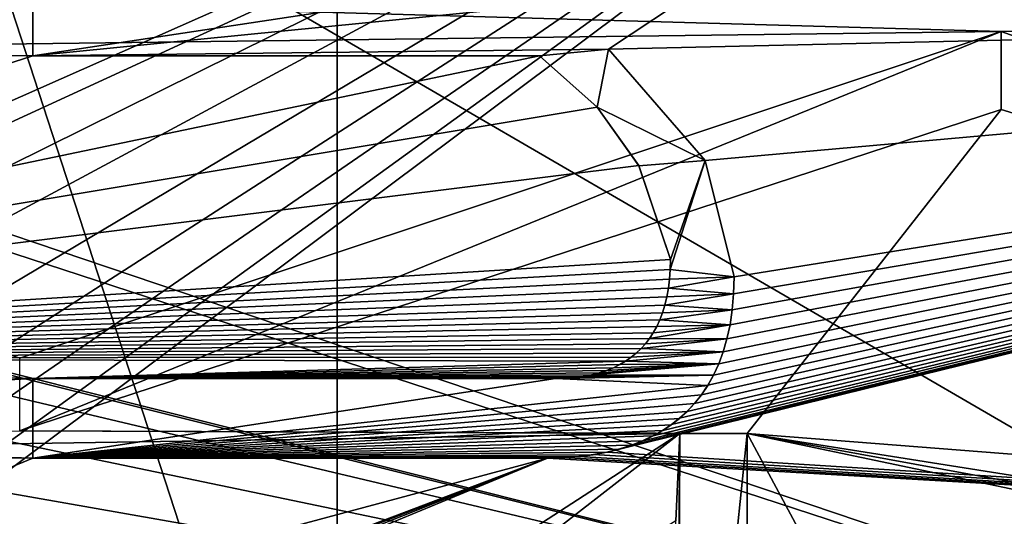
# Model space of a CAD drawing. Header units: millimetres. Extents: x -52 to 107, y -6 to 112.
# Tile 116 of 256: x 27.43 to 32.59, y 18.08 to 20.68. Entities that reach past the tile are written whole.
import ezdxf

# ---------------------------------------------------------------- set-up
doc = ezdxf.new("R2010")
doc.units = ezdxf.units.MM
doc.header["$LTSCALE"] = 65.185185
for name, color, linetype in [('13', 7, 'CONTINUOUS'), ('14', 7, 'CONTINUOUS'), ('1429', 7, 'CONTINUOUS'), ('1748', 7, 'CONTINUOUS'), ('1756', 7, 'CONTINUOUS'), ('1787', 7, 'CONTINUOUS'), ('1788', 7, 'CONTINUOUS'), ('1789', 7, 'CONTINUOUS'), ('1790', 7, 'CONTINUOUS'), ('1791', 7, 'CONTINUOUS'), ('1792', 7, 'CONTINUOUS'), ('1793', 7, 'CONTINUOUS'), ('1794', 7, 'CONTINUOUS'), ('1795', 7, 'CONTINUOUS'), ('1796', 7, 'CONTINUOUS'), ('2037', 7, 'CONTINUOUS'), ('2045', 7, 'CONTINUOUS'), ('2158', 7, 'CONTINUOUS'), ('2159', 7, 'CONTINUOUS'), ('2160', 7, 'CONTINUOUS'), ('2165', 7, 'CONTINUOUS'), ('2174', 7, 'CONTINUOUS'), ('2175', 7, 'CONTINUOUS'), ('3322', 7, 'CONTINUOUS'), ('3412', 7, 'CONTINUOUS'), ('3413', 7, 'CONTINUOUS'), ('59', 7, 'CONTINUOUS'), ('60', 7, 'CONTINUOUS')]:
    doc.layers.add(name, color=color, linetype=linetype)

msp = doc.modelspace()

# ---------------------------------------------------------------- linework, layer by layer
at = {"layer": '13', "linetype": 'CONTINUOUS'}
for points in [[(24.9992, 28.0828, -44.5), (29.0935, 27.2278, -43.9998), (25, 15.5, -44.5), (24.9992, 28.0828, -44.5)], [(29.0935, 27.2278, -43.9998), (29.0935, 15.5, -43.9998), (25, 15.5, -44.5), (29.0935, 27.2278, -43.9998)]]:
    msp.add_3dface(points, dxfattribs=at)
at = {"layer": '14', "linetype": 'CONTINUOUS'}
for points in [[(29.0919, 15.5, 44.0002), (29.0919, 27.2285, 44.0002), (24.9978, 28.0828, 44.5), (29.0919, 15.5, 44.0002)], [(25, 15.5, 44.5), (29.0919, 15.5, 44.0002), (24.9978, 28.0828, 44.5), (25, 15.5, 44.5)]]:
    msp.add_3dface(points, dxfattribs=at)
at = {"layer": '1429', "color": 7, "linetype": 'CONTINUOUS', "true_color": 0xe0f2ff}
for points in [[(40.1186, 22.5496, -44.89), (42.6705, 16.2512, -45), (29.3097, 58.7686, -44.2578), (40.1186, 22.5496, -44.89)], [(29.3097, 58.7686, -44.2578), (42.6705, 16.2512, -45), (73.5, 21.7513, -44.904), (29.3097, 58.7686, -44.2578)]]:
    msp.add_3dface(points, dxfattribs=at)
at = {"layer": '1748', "color": 7, "linetype": 'CONTINUOUS', "true_color": 0x110197}
for points in [[(33.6969, 23.0487, 65.5), (35.75, 16.73, 65.5), (26.5, 22.105, 65.5), (33.6969, 23.0487, 65.5)], [(26.5, 22.105, 65.5), (35.75, 16.73, 65.5), (26.5, 19.855, 65.5), (26.5, 22.105, 65.5)], [(35.75, 16.73, 65.5), (25.7979, 19.23, 65.5), (26.1809, 19.855, 65.5), (35.75, 16.73, 65.5)], [(26.5, 19.855, 65.5), (35.75, 16.73, 65.5), (26.1809, 19.855, 65.5), (26.5, 19.855, 65.5)], [(25.7979, 19.23, 65.5), (35.75, 16.73, 65.5), (25.9894, 19.1675, 65.5), (25.7979, 19.23, 65.5)], [(25.9894, 19.1675, 65.5), (35.75, 16.73, 65.5), (26.2447, 18.98, 65.5), (25.9894, 19.1675, 65.5)], [(26.2447, 18.98, 65.5), (35.75, 16.73, 65.5), (26.4362, 18.6675, 65.5), (26.2447, 18.98, 65.5)], [(26.4362, 18.6675, 65.5), (35.75, 16.73, 65.5), (26.5, 18.355, 65.5), (26.4362, 18.6675, 65.5)], [(26.5, 18.355, 65.5), (35.75, 16.73, 65.5), (26.5, 18.105, 65.5), (26.5, 18.355, 65.5)], [(26.5, 18.105, 65.5), (35.75, 16.73, 65.5), (26.4362, 17.7925, 65.5), (26.5, 18.105, 65.5)]]:
    msp.add_3dface(points, dxfattribs=at)
at = {"layer": '1756', "color": 7, "linetype": 'CONTINUOUS', "true_color": 0x110197}
for points in [[(27.5, 20.9068, 66.5), (10.0282, 20.7417, 66.5), (17.4307, 20.6189, 66.5), (27.5, 20.9068, 66.5)], [(27.5, 20.4913, 66.5), (27.5, 20.9068, 66.5), (17.4307, 20.6189, 66.5), (27.5, 20.4913, 66.5)], [(30.5125, 20.5259, 66.5), (39.9718, 20.7417, 66.5), (30.983, 20.8384, 66.5), (30.5125, 20.5259, 66.5)], [(40.4635, 17.7932, 66.5), (39.9718, 20.7417, 66.5), (30.5059, 18.4169, 66.5), (40.4635, 17.7932, 66.5)], [(30.5059, 18.4169, 66.5), (39.9718, 20.7417, 66.5), (30.573, 18.4336, 66.5), (30.5059, 18.4169, 66.5)], [(31.0188, 19.9429, 66.5), (39.9718, 20.7417, 66.5), (30.5125, 20.5259, 66.5), (31.0188, 19.9429, 66.5)], [(30.573, 18.4336, 66.5), (39.9718, 20.7417, 66.5), (30.6356, 18.4536, 66.5), (30.573, 18.4336, 66.5)], [(30.6356, 18.4536, 66.5), (39.9718, 20.7417, 66.5), (30.6939, 18.4766, 66.5), (30.6356, 18.4536, 66.5)], [(30.6939, 18.4766, 66.5), (39.9718, 20.7417, 66.5), (30.7478, 18.5023, 66.5), (30.6939, 18.4766, 66.5)], [(30.7478, 18.5023, 66.5), (39.9718, 20.7417, 66.5), (30.7975, 18.5307, 66.5), (30.7478, 18.5023, 66.5)], [(30.7975, 18.5307, 66.5), (39.9718, 20.7417, 66.5), (30.8435, 18.5614, 66.5), (30.7975, 18.5307, 66.5)], [(30.8435, 18.5614, 66.5), (39.9718, 20.7417, 66.5), (30.8857, 18.5945, 66.5), (30.8435, 18.5614, 66.5)], [(30.8857, 18.5945, 66.5), (39.9718, 20.7417, 66.5), (30.9248, 18.6302, 66.5), (30.8857, 18.5945, 66.5)], [(30.9248, 18.6302, 66.5), (39.9718, 20.7417, 66.5), (30.9642, 18.6721, 66.5), (30.9248, 18.6302, 66.5)], [(30.9642, 18.6721, 66.5), (39.9718, 20.7417, 66.5), (31.0003, 18.7175, 66.5), (30.9642, 18.6721, 66.5)], [(31.0003, 18.7175, 66.5), (39.9718, 20.7417, 66.5), (31.0334, 18.7669, 66.5), (31.0003, 18.7175, 66.5)], [(31.1704, 19.3347, 66.5), (39.9718, 20.7417, 66.5), (31.0188, 19.9429, 66.5), (31.1704, 19.3347, 66.5)], [(31.0334, 18.7669, 66.5), (39.9718, 20.7417, 66.5), (31.0634, 18.8204, 66.5), (31.0334, 18.7669, 66.5)], [(31.0634, 18.8204, 66.5), (39.9718, 20.7417, 66.5), (31.0902, 18.8787, 66.5), (31.0634, 18.8204, 66.5)], [(31.0902, 18.8787, 66.5), (39.9718, 20.7417, 66.5), (31.1138, 18.9419, 66.5), (31.0902, 18.8787, 66.5)], [(31.1138, 18.9419, 66.5), (39.9718, 20.7417, 66.5), (31.1335, 19.0102, 66.5), (31.1138, 18.9419, 66.5)], [(31.1335, 19.0102, 66.5), (39.9718, 20.7417, 66.5), (31.1493, 19.0838, 66.5), (31.1335, 19.0102, 66.5)], [(31.1493, 19.0838, 66.5), (39.9718, 20.7417, 66.5), (31.1609, 19.1624, 66.5), (31.1493, 19.0838, 66.5)], [(31.1609, 19.1624, 66.5), (39.9718, 20.7417, 66.5), (31.1678, 19.246, 66.5), (31.1609, 19.1624, 66.5)], [(31.1678, 19.246, 66.5), (39.9718, 20.7417, 66.5), (31.1704, 19.3347, 66.5), (31.1678, 19.246, 66.5)], [(22.5693, 18.9084, 66.5), (27.5, 20.4913, 66.5), (17.4307, 20.6189, 66.5), (22.5693, 18.9084, 66.5)], [(30.1524, 20.4913, 66.5), (27.5, 20.4913, 66.5), (22.5693, 18.9084, 66.5), (30.1524, 20.4913, 66.5)], [(30.4538, 20.2227, 66.5), (30.1524, 20.4913, 66.5), (22.5693, 18.9084, 66.5), (30.4538, 20.2227, 66.5)], [(30.6724, 19.9167, 66.5), (30.4538, 20.2227, 66.5), (22.5693, 18.9084, 66.5), (30.6724, 19.9167, 66.5)], [(30.838, 19.4248, 66.5), (30.6724, 19.9167, 66.5), (22.5693, 18.9084, 66.5), (30.838, 19.4248, 66.5)], [(30.8367, 19.3722, 66.5), (30.838, 19.4248, 66.5), (22.5693, 18.9084, 66.5), (30.8367, 19.3722, 66.5)], [(30.8332, 19.3221, 66.5), (30.8367, 19.3722, 66.5), (22.5693, 18.9084, 66.5), (30.8332, 19.3221, 66.5)], [(30.8274, 19.2745, 66.5), (30.8332, 19.3221, 66.5), (22.5693, 18.9084, 66.5), (30.8274, 19.2745, 66.5)], [(30.8192, 19.2294, 66.5), (30.8274, 19.2745, 66.5), (22.5693, 18.9084, 66.5), (30.8192, 19.2294, 66.5)], [(30.8089, 19.1868, 66.5), (30.8192, 19.2294, 66.5), (22.5693, 18.9084, 66.5), (30.8089, 19.1868, 66.5)], [(30.7965, 19.1467, 66.5), (30.8089, 19.1868, 66.5), (22.5693, 18.9084, 66.5), (30.7965, 19.1467, 66.5)], [(30.7821, 19.1092, 66.5), (30.7965, 19.1467, 66.5), (22.5693, 18.9084, 66.5), (30.7821, 19.1092, 66.5)], [(30.7658, 19.0742, 66.5), (30.7821, 19.1092, 66.5), (22.5693, 18.9084, 66.5), (30.7658, 19.0742, 66.5)], [(30.7478, 19.0417, 66.5), (30.7658, 19.0742, 66.5), (22.5693, 18.9084, 66.5), (30.7478, 19.0417, 66.5)], [(30.7279, 19.0118, 66.5), (30.7478, 19.0417, 66.5), (22.5693, 18.9084, 66.5), (30.7279, 19.0118, 66.5)], [(30.7065, 18.984, 66.5), (30.7279, 19.0118, 66.5), (22.5693, 18.9084, 66.5), (30.7065, 18.984, 66.5)], [(30.6835, 18.9584, 66.5), (30.7065, 18.984, 66.5), (22.5693, 18.9084, 66.5), (30.6835, 18.9584, 66.5)], [(30.6586, 18.9349, 66.5), (30.6835, 18.9584, 66.5), (22.5693, 18.9084, 66.5), (30.6586, 18.9349, 66.5)], [(30.6318, 18.913, 66.5), (30.6586, 18.9349, 66.5), (22.5693, 18.9084, 66.5), (30.6318, 18.913, 66.5)], [(30.603, 18.893, 66.5), (30.6318, 18.913, 66.5), (22.5693, 18.9084, 66.5), (30.603, 18.893, 66.5)], [(27.5, 18.8015, 66.5), (30.603, 18.893, 66.5), (22.5693, 18.9084, 66.5), (27.5, 18.8015, 66.5)], [(22.5693, 18.5275, 66.5), (27.5, 18.8015, 66.5), (22.5693, 18.9084, 66.5), (22.5693, 18.5275, 66.5)], [(30.572, 18.8748, 66.5), (30.603, 18.893, 66.5), (27.5, 18.8015, 66.5), (30.572, 18.8748, 66.5)], [(30.5386, 18.8584, 66.5), (30.572, 18.8748, 66.5), (27.5, 18.8015, 66.5), (30.5386, 18.8584, 66.5)], [(30.5028, 18.8437, 66.5), (30.5386, 18.8584, 66.5), (27.5, 18.8015, 66.5), (30.5028, 18.8437, 66.5)], [(30.4645, 18.8312, 66.5), (30.5028, 18.8437, 66.5), (27.5, 18.8015, 66.5), (30.4645, 18.8312, 66.5)], [(30.4237, 18.8207, 66.5), (30.4645, 18.8312, 66.5), (27.5, 18.8015, 66.5), (30.4237, 18.8207, 66.5)], [(30.3803, 18.8124, 66.5), (30.4237, 18.8207, 66.5), (27.5, 18.8015, 66.5), (30.3803, 18.8124, 66.5)], [(27.5, 18.386, 66.5), (27.5, 18.8015, 66.5), (22.5693, 18.5275, 66.5), (27.5, 18.386, 66.5)], [(30.3345, 18.8064, 66.5), (30.3803, 18.8124, 66.5), (27.5, 18.8015, 66.5), (30.3345, 18.8064, 66.5)], [(30.2862, 18.8028, 66.5), (30.3345, 18.8064, 66.5), (27.5, 18.8015, 66.5), (30.2862, 18.8028, 66.5)], [(30.2355, 18.8015, 66.5), (30.2862, 18.8028, 66.5), (27.5, 18.8015, 66.5), (30.2355, 18.8015, 66.5)], [(27.5, 18.386, 66.5), (22.5693, 18.5275, 66.5), (19.1136, 18.5137, 66.5), (27.5, 18.386, 66.5)], [(22.5, 16.3184, 66.5), (27.5, 18.386, 66.5), (19.1136, 18.5137, 66.5), (22.5, 16.3184, 66.5)], [(30.3585, 18.3939, 66.5), (40.4635, 17.7932, 66.5), (30.4343, 18.4035, 66.5), (30.3585, 18.3939, 66.5)], [(30.4343, 18.4035, 66.5), (40.4635, 17.7932, 66.5), (30.5059, 18.4169, 66.5), (30.4343, 18.4035, 66.5)], [(30.1939, 18.386, 66.5), (27.5, 18.386, 66.5), (22.5, 16.3184, 66.5), (30.1939, 18.386, 66.5)], [(28.1452, 17.6085, 66.5), (30.1939, 18.386, 66.5), (22.5, 16.3184, 66.5), (28.1452, 17.6085, 66.5)], [(28.2168, 17.6206, 66.5), (30.1939, 18.386, 66.5), (28.1452, 17.6085, 66.5), (28.2168, 17.6206, 66.5)], [(28.2926, 17.6281, 66.5), (30.1939, 18.386, 66.5), (28.2168, 17.6206, 66.5), (28.2926, 17.6281, 66.5)], [(28.3726, 17.6311, 66.5), (30.1939, 18.386, 66.5), (28.2926, 17.6281, 66.5), (28.3726, 17.6311, 66.5)], [(40.4635, 17.7932, 66.5), (30.1939, 18.386, 66.5), (28.3726, 17.6311, 66.5), (40.4635, 17.7932, 66.5)], [(30.1939, 18.386, 66.5), (40.4635, 17.7932, 66.5), (30.2783, 18.3881, 66.5), (30.1939, 18.386, 66.5)], [(30.2783, 18.3881, 66.5), (40.4635, 17.7932, 66.5), (30.3585, 18.3939, 66.5), (30.2783, 18.3881, 66.5)]]:
    msp.add_3dface(points, dxfattribs=at)
at = {"layer": '1787', "color": 7, "linetype": 'CONTINUOUS', "true_color": 0x110197}
for points in [[(27.5, 20.9068, 66.5), (27.5, 20.4913, 66.5), (27.5, 20.4913, 67), (27.5, 20.9068, 66.5)], [(27.5, 20.9068, 67), (27.5, 20.9068, 66.5), (27.5, 20.4913, 67), (27.5, 20.9068, 67)]]:
    msp.add_3dface(points, dxfattribs=at)
at = {"layer": '1788', "color": 7, "linetype": 'CONTINUOUS', "true_color": 0x110197}
for points in [[(27.5, 20.4913, 66.5), (30.1524, 20.4913, 66.5), (27.5, 20.4913, 67), (27.5, 20.4913, 66.5)], [(27.5, 20.4913, 67), (30.1524, 20.4913, 66.5), (30.1524, 20.4913, 67), (27.5, 20.4913, 67)]]:
    msp.add_3dface(points, dxfattribs=at)
at = {"layer": '1789', "color": 7, "linetype": 'CONTINUOUS', "true_color": 0x110197}
for points in [[(30.1524, 20.4913, 66.5), (30.4538, 20.2227, 66.5), (30.1524, 20.4913, 67), (30.1524, 20.4913, 66.5)], [(30.1524, 20.4913, 67), (30.4538, 20.2227, 66.5), (30.4539, 20.2226, 67), (30.1524, 20.4913, 67)], [(30.4538, 20.2227, 66.5), (30.6724, 19.9167, 66.5), (30.4539, 20.2226, 67), (30.4538, 20.2227, 66.5)], [(30.4539, 20.2226, 67), (30.6724, 19.9167, 66.5), (30.6728, 19.9162, 67), (30.4539, 20.2226, 67)], [(30.6724, 19.9167, 66.5), (30.838, 19.4248, 66.5), (30.6728, 19.9162, 67), (30.6724, 19.9167, 66.5)], [(30.6728, 19.9162, 67), (30.838, 19.4248, 66.5), (30.838, 19.4248, 67), (30.6728, 19.9162, 67)]]:
    msp.add_3dface(points, dxfattribs=at)
at = {"layer": '1790', "color": 7, "linetype": 'CONTINUOUS', "true_color": 0x110197}
for points in [[(30.838, 19.4248, 66.5), (30.8367, 19.3722, 66.5), (30.838, 19.4248, 67), (30.838, 19.4248, 66.5)], [(30.838, 19.4248, 67), (30.8367, 19.3722, 66.5), (30.8367, 19.3722, 67), (30.838, 19.4248, 67)], [(30.8367, 19.3722, 66.5), (30.8332, 19.3221, 66.5), (30.8367, 19.3722, 67), (30.8367, 19.3722, 66.5)], [(30.8367, 19.3722, 67), (30.8332, 19.3221, 66.5), (30.8332, 19.3221, 67), (30.8367, 19.3722, 67)], [(30.8332, 19.3221, 66.5), (30.8274, 19.2745, 66.5), (30.8332, 19.3221, 67), (30.8332, 19.3221, 66.5)], [(30.8332, 19.3221, 67), (30.8274, 19.2745, 66.5), (30.8274, 19.2745, 67), (30.8332, 19.3221, 67)], [(30.8192, 19.2294, 66.5), (30.8089, 19.1868, 66.5), (30.8192, 19.2293, 67), (30.8192, 19.2294, 66.5)], [(30.8192, 19.2293, 67), (30.8089, 19.1868, 66.5), (30.8089, 19.1867, 67), (30.8192, 19.2293, 67)], [(30.8274, 19.2745, 66.5), (30.8192, 19.2294, 66.5), (30.8274, 19.2745, 67), (30.8274, 19.2745, 66.5)], [(30.8274, 19.2745, 67), (30.8192, 19.2294, 66.5), (30.8192, 19.2293, 67), (30.8274, 19.2745, 67)], [(30.8089, 19.1868, 66.5), (30.7965, 19.1467, 66.5), (30.8089, 19.1867, 67), (30.8089, 19.1868, 66.5)], [(30.8089, 19.1867, 67), (30.7965, 19.1467, 66.5), (30.7965, 19.1466, 67), (30.8089, 19.1867, 67)], [(30.7965, 19.1466, 67), (30.7821, 19.1092, 66.5), (30.782, 19.109, 67), (30.7965, 19.1466, 67)], [(30.7965, 19.1467, 66.5), (30.7821, 19.1092, 66.5), (30.7965, 19.1466, 67), (30.7965, 19.1467, 66.5)], [(30.7657, 19.0739, 67), (30.7478, 19.0417, 66.5), (30.7477, 19.0416, 67), (30.7657, 19.0739, 67)], [(30.7658, 19.0742, 66.5), (30.7478, 19.0417, 66.5), (30.7657, 19.0739, 67), (30.7658, 19.0742, 66.5)], [(30.782, 19.109, 67), (30.7658, 19.0742, 66.5), (30.7657, 19.0739, 67), (30.782, 19.109, 67)], [(30.7821, 19.1092, 66.5), (30.7658, 19.0742, 66.5), (30.782, 19.109, 67), (30.7821, 19.1092, 66.5)], [(30.7478, 19.0417, 66.5), (30.7279, 19.0118, 66.5), (30.7477, 19.0416, 67), (30.7478, 19.0417, 66.5)], [(30.7477, 19.0416, 67), (30.7279, 19.0118, 66.5), (30.7279, 19.0117, 67), (30.7477, 19.0416, 67)], [(30.7065, 18.984, 66.5), (30.6835, 18.9584, 66.5), (30.6836, 18.9585, 67), (30.7065, 18.984, 66.5)], [(30.7065, 18.984, 67), (30.7065, 18.984, 66.5), (30.6836, 18.9585, 67), (30.7065, 18.984, 67)], [(30.7279, 19.0118, 66.5), (30.7065, 18.984, 66.5), (30.7279, 19.0117, 67), (30.7279, 19.0118, 66.5)], [(30.7279, 19.0117, 67), (30.7065, 18.984, 66.5), (30.7065, 18.984, 67), (30.7279, 19.0117, 67)], [(30.6586, 18.9349, 66.5), (30.6318, 18.913, 66.5), (30.6321, 18.9132, 67), (30.6586, 18.9349, 66.5)], [(30.6588, 18.935, 67), (30.6586, 18.9349, 66.5), (30.6321, 18.9132, 67), (30.6588, 18.935, 67)], [(30.6835, 18.9584, 66.5), (30.6586, 18.9349, 66.5), (30.6588, 18.935, 67), (30.6835, 18.9584, 66.5)], [(30.6836, 18.9585, 67), (30.6835, 18.9584, 66.5), (30.6588, 18.935, 67), (30.6836, 18.9585, 67)], [(30.572, 18.8748, 66.5), (30.5386, 18.8584, 66.5), (30.539, 18.8585, 67), (30.572, 18.8748, 66.5)], [(30.5724, 18.875, 67), (30.572, 18.8748, 66.5), (30.539, 18.8585, 67), (30.5724, 18.875, 67)], [(30.603, 18.893, 66.5), (30.572, 18.8748, 66.5), (30.5724, 18.875, 67), (30.603, 18.893, 66.5)], [(30.6034, 18.8932, 67), (30.603, 18.893, 66.5), (30.5724, 18.875, 67), (30.6034, 18.8932, 67)], [(30.6318, 18.913, 66.5), (30.603, 18.893, 66.5), (30.6034, 18.8932, 67), (30.6318, 18.913, 66.5)], [(30.6321, 18.9132, 67), (30.6318, 18.913, 66.5), (30.6034, 18.8932, 67), (30.6321, 18.9132, 67)], [(30.4237, 18.8207, 66.5), (30.3803, 18.8124, 66.5), (30.3806, 18.8124, 67), (30.4237, 18.8207, 66.5)], [(30.424, 18.8208, 67), (30.4237, 18.8207, 66.5), (30.3806, 18.8124, 67), (30.424, 18.8208, 67)], [(30.4645, 18.8312, 66.5), (30.4237, 18.8207, 66.5), (30.424, 18.8208, 67), (30.4645, 18.8312, 66.5)], [(30.4648, 18.8313, 67), (30.4645, 18.8312, 66.5), (30.424, 18.8208, 67), (30.4648, 18.8313, 67)], [(30.5028, 18.8437, 66.5), (30.4645, 18.8312, 66.5), (30.4648, 18.8313, 67), (30.5028, 18.8437, 66.5)], [(30.5031, 18.8439, 67), (30.5028, 18.8437, 66.5), (30.4648, 18.8313, 67), (30.5031, 18.8439, 67)], [(30.5386, 18.8584, 66.5), (30.5028, 18.8437, 66.5), (30.5031, 18.8439, 67), (30.5386, 18.8584, 66.5)], [(30.539, 18.8585, 67), (30.5386, 18.8584, 66.5), (30.5031, 18.8439, 67), (30.539, 18.8585, 67)], [(30.2862, 18.8028, 66.5), (30.2355, 18.8015, 66.5), (30.2864, 18.8028, 67), (30.2862, 18.8028, 66.5)], [(30.2864, 18.8028, 67), (30.2355, 18.8015, 66.5), (30.2355, 18.8015, 67), (30.2864, 18.8028, 67)], [(30.3345, 18.8064, 66.5), (30.2862, 18.8028, 66.5), (30.2864, 18.8028, 67), (30.3345, 18.8064, 66.5)], [(30.3348, 18.8065, 67), (30.3345, 18.8064, 66.5), (30.2864, 18.8028, 67), (30.3348, 18.8065, 67)], [(30.3803, 18.8124, 66.5), (30.3345, 18.8064, 66.5), (30.3348, 18.8065, 67), (30.3803, 18.8124, 66.5)], [(30.3806, 18.8124, 67), (30.3803, 18.8124, 66.5), (30.3348, 18.8065, 67), (30.3806, 18.8124, 67)]]:
    msp.add_3dface(points, dxfattribs=at)
at = {"layer": '1791', "color": 7, "linetype": 'CONTINUOUS', "true_color": 0x110197}
for points in [[(30.2355, 18.8015, 66.5), (27.5, 18.8015, 66.5), (30.2355, 18.8015, 67), (30.2355, 18.8015, 66.5)], [(30.2355, 18.8015, 67), (27.5, 18.8015, 66.5), (27.5, 18.8015, 67), (30.2355, 18.8015, 67)]]:
    msp.add_3dface(points, dxfattribs=at)
at = {"layer": '1792', "color": 7, "linetype": 'CONTINUOUS', "true_color": 0x110197}
for points in [[(27.5, 18.8015, 66.5), (27.5, 18.386, 66.5), (27.5, 18.386, 67), (27.5, 18.8015, 66.5)], [(27.5, 18.8015, 67), (27.5, 18.8015, 66.5), (27.5, 18.386, 67), (27.5, 18.8015, 67)]]:
    msp.add_3dface(points, dxfattribs=at)
at = {"layer": '1793', "color": 7, "linetype": 'CONTINUOUS', "true_color": 0x110197}
for points in [[(27.5, 18.386, 66.5), (30.1939, 18.386, 66.5), (27.5, 18.386, 67), (27.5, 18.386, 66.5)], [(27.5, 18.386, 67), (30.1939, 18.386, 66.5), (30.1939, 18.386, 67), (27.5, 18.386, 67)]]:
    msp.add_3dface(points, dxfattribs=at)
at = {"layer": '1794', "color": 7, "linetype": 'CONTINUOUS', "true_color": 0x110197}
for points in [[(31.1678, 19.246, 66.5), (31.1704, 19.3347, 66.5), (31.1678, 19.2456, 67), (31.1678, 19.246, 66.5)], [(31.1678, 19.2456, 67), (31.1704, 19.3347, 66.5), (31.1704, 19.3347, 67), (31.1678, 19.2456, 67)], [(31.1608, 19.1617, 67), (31.1609, 19.1624, 66.5), (31.1678, 19.2456, 67), (31.1608, 19.1617, 67)], [(31.1609, 19.1624, 66.5), (31.1678, 19.246, 66.5), (31.1678, 19.2456, 67), (31.1609, 19.1624, 66.5)], [(31.1493, 19.0838, 66.5), (31.1609, 19.1624, 66.5), (31.1608, 19.1617, 67), (31.1493, 19.0838, 66.5)], [(31.1493, 19.0832, 67), (31.1493, 19.0838, 66.5), (31.1608, 19.1617, 67), (31.1493, 19.0832, 67)], [(31.1334, 19.01, 67), (31.1335, 19.0102, 66.5), (31.1493, 19.0832, 67), (31.1334, 19.01, 67)], [(31.1335, 19.0102, 66.5), (31.1493, 19.0838, 66.5), (31.1493, 19.0832, 67), (31.1335, 19.0102, 66.5)], [(31.1137, 18.9417, 67), (31.1138, 18.9419, 66.5), (31.1334, 19.01, 67), (31.1137, 18.9417, 67)], [(31.1138, 18.9419, 66.5), (31.1335, 19.0102, 66.5), (31.1334, 19.01, 67), (31.1138, 18.9419, 66.5)], [(31.09, 18.8784, 67), (31.0902, 18.8787, 66.5), (31.1137, 18.9417, 67), (31.09, 18.8784, 67)], [(31.0902, 18.8787, 66.5), (31.1138, 18.9419, 66.5), (31.1137, 18.9417, 67), (31.0902, 18.8787, 66.5)], [(31.0631, 18.8199, 67), (31.0634, 18.8204, 66.5), (31.09, 18.8784, 67), (31.0631, 18.8199, 67)], [(31.0634, 18.8204, 66.5), (31.0902, 18.8787, 66.5), (31.09, 18.8784, 67), (31.0634, 18.8204, 66.5)], [(31.033, 18.7663, 67), (31.0334, 18.7669, 66.5), (31.0631, 18.8199, 67), (31.033, 18.7663, 67)], [(31.0334, 18.7669, 66.5), (31.0634, 18.8204, 66.5), (31.0631, 18.8199, 67), (31.0334, 18.7669, 66.5)], [(30.9997, 18.7167, 67), (31.0003, 18.7175, 66.5), (31.033, 18.7663, 67), (30.9997, 18.7167, 67)], [(31.0003, 18.7175, 66.5), (31.0334, 18.7669, 66.5), (31.033, 18.7663, 67), (31.0003, 18.7175, 66.5)], [(30.9634, 18.6712, 67), (30.9642, 18.6721, 66.5), (30.9997, 18.7167, 67), (30.9634, 18.6712, 67)], [(30.9642, 18.6721, 66.5), (31.0003, 18.7175, 66.5), (30.9997, 18.7167, 67), (30.9642, 18.6721, 66.5)], [(30.9237, 18.6292, 67), (30.9248, 18.6302, 66.5), (30.9634, 18.6712, 67), (30.9237, 18.6292, 67)], [(30.9248, 18.6302, 66.5), (30.9642, 18.6721, 66.5), (30.9634, 18.6712, 67), (30.9248, 18.6302, 66.5)], [(30.8843, 18.5933, 67), (30.8857, 18.5945, 66.5), (30.9237, 18.6292, 67), (30.8843, 18.5933, 67)], [(30.8857, 18.5945, 66.5), (30.9248, 18.6302, 66.5), (30.9237, 18.6292, 67), (30.8857, 18.5945, 66.5)], [(30.7955, 18.5294, 67), (30.7975, 18.5307, 66.5), (30.8418, 18.5602, 67), (30.7955, 18.5294, 67)], [(30.7975, 18.5307, 66.5), (30.8435, 18.5614, 66.5), (30.8418, 18.5602, 67), (30.7975, 18.5307, 66.5)], [(30.8418, 18.5602, 67), (30.8435, 18.5614, 66.5), (30.8843, 18.5933, 67), (30.8418, 18.5602, 67)], [(30.8435, 18.5614, 66.5), (30.8857, 18.5945, 66.5), (30.8843, 18.5933, 67), (30.8435, 18.5614, 66.5)], [(30.7457, 18.5012, 67), (30.7478, 18.5023, 66.5), (30.7955, 18.5294, 67), (30.7457, 18.5012, 67)], [(30.7478, 18.5023, 66.5), (30.7975, 18.5307, 66.5), (30.7955, 18.5294, 67), (30.7478, 18.5023, 66.5)], [(30.573, 18.4336, 66.5), (30.6356, 18.4536, 66.5), (30.6334, 18.4528, 67), (30.573, 18.4336, 66.5)], [(30.6334, 18.4528, 67), (30.6356, 18.4536, 66.5), (30.6917, 18.4757, 67), (30.6334, 18.4528, 67)], [(30.6356, 18.4536, 66.5), (30.6939, 18.4766, 66.5), (30.6917, 18.4757, 67), (30.6356, 18.4536, 66.5)], [(30.6917, 18.4757, 67), (30.6939, 18.4766, 66.5), (30.7457, 18.5012, 67), (30.6917, 18.4757, 67)], [(30.6939, 18.4766, 66.5), (30.7478, 18.5023, 66.5), (30.7457, 18.5012, 67), (30.6939, 18.4766, 66.5)], [(30.3579, 18.3939, 67), (30.3585, 18.3939, 66.5), (30.4333, 18.4033, 67), (30.3579, 18.3939, 67)], [(30.3585, 18.3939, 66.5), (30.4343, 18.4035, 66.5), (30.4333, 18.4033, 67), (30.3585, 18.3939, 66.5)], [(30.4333, 18.4033, 67), (30.4343, 18.4035, 66.5), (30.5042, 18.4165, 67), (30.4333, 18.4033, 67)], [(30.4343, 18.4035, 66.5), (30.5059, 18.4169, 66.5), (30.5042, 18.4165, 67), (30.4343, 18.4035, 66.5)], [(30.5042, 18.4165, 67), (30.5059, 18.4169, 66.5), (30.5709, 18.433, 67), (30.5042, 18.4165, 67)], [(30.5059, 18.4169, 66.5), (30.573, 18.4336, 66.5), (30.5709, 18.433, 67), (30.5059, 18.4169, 66.5)], [(30.5709, 18.433, 67), (30.573, 18.4336, 66.5), (30.6334, 18.4528, 67), (30.5709, 18.433, 67)], [(30.1939, 18.386, 66.5), (30.2783, 18.3881, 66.5), (30.1939, 18.386, 67), (30.1939, 18.386, 66.5)], [(30.1939, 18.386, 67), (30.2783, 18.3881, 66.5), (30.2781, 18.3881, 67), (30.1939, 18.386, 67)], [(30.2781, 18.3881, 67), (30.2783, 18.3881, 66.5), (30.3579, 18.3939, 67), (30.2781, 18.3881, 67)], [(30.2783, 18.3881, 66.5), (30.3585, 18.3939, 66.5), (30.3579, 18.3939, 67), (30.2783, 18.3881, 66.5)]]:
    msp.add_3dface(points, dxfattribs=at)
at = {"layer": '1795', "color": 7, "linetype": 'CONTINUOUS', "true_color": 0x110197}
for points in [[(31.0188, 19.9429, 66.5), (30.5125, 20.5259, 66.5), (31.0189, 19.9427, 67), (31.0188, 19.9429, 66.5)], [(31.0189, 19.9427, 67), (30.5125, 20.5259, 66.5), (30.5125, 20.5259, 67), (31.0189, 19.9427, 67)], [(31.1704, 19.3347, 66.5), (31.0188, 19.9429, 66.5), (31.1704, 19.3347, 67), (31.1704, 19.3347, 66.5)], [(31.1704, 19.3347, 67), (31.0188, 19.9429, 66.5), (31.0189, 19.9427, 67), (31.1704, 19.3347, 67)]]:
    msp.add_3dface(points, dxfattribs=at)
at = {"layer": '1796', "color": 7, "linetype": 'CONTINUOUS', "true_color": 0x110197}
for points in [[(30.5125, 20.5259, 66.5), (30.983, 20.8384, 66.5), (30.5125, 20.5259, 67), (30.5125, 20.5259, 66.5)], [(30.5125, 20.5259, 67), (30.983, 20.8384, 66.5), (30.9829, 20.8384, 67), (30.5125, 20.5259, 67)]]:
    msp.add_3dface(points, dxfattribs=at)
at = {"layer": '2037', "color": 7, "linetype": 'CONTINUOUS', "true_color": 0xff0707}
for points in [[(25.6702, 19.355, -65.5), (33.6969, 23.0487, -65.5), (25.3511, 19.355, -65.5), (25.6702, 19.355, -65.5)], [(25.3511, 19.355, -65.5), (33.6969, 23.0487, -65.5), (26.5, 20.48, -65.5), (25.3511, 19.355, -65.5)], [(25.9894, 19.23, -65.5), (33.6969, 23.0487, -65.5), (25.6702, 19.355, -65.5), (25.9894, 19.23, -65.5)], [(26.2447, 19.0425, -65.5), (33.6969, 23.0487, -65.5), (25.9894, 19.23, -65.5), (26.2447, 19.0425, -65.5)], [(35.75, 16.73, -65.5), (33.6969, 23.0487, -65.5), (26.2447, 17.48, -65.5), (35.75, 16.73, -65.5)], [(26.2447, 17.48, -65.5), (33.6969, 23.0487, -65.5), (26.4362, 17.7925, -65.5), (26.2447, 17.48, -65.5)], [(26.4362, 18.73, -65.5), (33.6969, 23.0487, -65.5), (26.2447, 19.0425, -65.5), (26.4362, 18.73, -65.5)], [(26.4362, 17.7925, -65.5), (33.6969, 23.0487, -65.5), (26.5, 18.105, -65.5), (26.4362, 17.7925, -65.5)], [(26.5, 18.4175, -65.5), (33.6969, 23.0487, -65.5), (26.4362, 18.73, -65.5), (26.5, 18.4175, -65.5)], [(26.5, 18.105, -65.5), (33.6969, 23.0487, -65.5), (26.5, 18.4175, -65.5), (26.5, 18.105, -65.5)], [(26.5, 20.48, -65.5), (33.6969, 23.0487, -65.5), (26.5, 20.855, -65.5), (26.5, 20.48, -65.5)]]:
    msp.add_3dface(points, dxfattribs=at)
at = {"layer": '2045', "color": 7, "linetype": 'CONTINUOUS', "true_color": 0xff0707}
for points in [[(22.5, 20.9068, -66.5), (39.9718, 20.7417, -66.5), (32.5693, 20.6189, -66.5), (22.5, 20.9068, -66.5)], [(22.5, 20.4913, -66.5), (22.5, 20.9068, -66.5), (32.5693, 20.6189, -66.5), (22.5, 20.4913, -66.5)], [(39.9718, 20.7417, -66.5), (40.4635, 17.7932, -66.5), (32.5693, 20.6189, -66.5), (39.9718, 20.7417, -66.5)], [(27.4307, 18.9084, -66.5), (22.5, 20.4913, -66.5), (32.5693, 20.6189, -66.5), (27.4307, 18.9084, -66.5)], [(32.5693, 20.6189, -66.5), (40.4635, 17.7932, -66.5), (32.5693, 20.2103, -66.5), (32.5693, 20.6189, -66.5)], [(27.4307, 18.5275, -66.5), (32.5693, 20.2103, -66.5), (31.2396, 18.5137, -66.5), (27.4307, 18.5275, -66.5)], [(32.5693, 20.2103, -66.5), (40.4635, 17.7932, -66.5), (31.2396, 18.5137, -66.5), (32.5693, 20.2103, -66.5)], [(22.5, 18.386, -66.5), (27.4307, 18.5275, -66.5), (30.8864, 18.5137, -66.5), (22.5, 18.386, -66.5)], [(27.5, 16.3184, -66.5), (22.5, 18.386, -66.5), (30.8864, 18.5137, -66.5), (27.5, 16.3184, -66.5)], [(27.4307, 18.5275, -66.5), (31.2396, 18.5137, -66.5), (30.8864, 18.5137, -66.5), (27.4307, 18.5275, -66.5)], [(41, 16.73, -66.5), (40.933, 16.48, -66.5), (31.2396, 18.5137, -66.5), (41, 16.73, -66.5)], [(31.2396, 18.5137, -66.5), (40.933, 16.48, -66.5), (32.5, 16.166, -66.5), (31.2396, 18.5137, -66.5)], [(40.933, 16.98, -66.5), (41, 16.73, -66.5), (31.2396, 18.5137, -66.5), (40.933, 16.98, -66.5)], [(40.4635, 17.7932, -66.5), (40.933, 16.98, -66.5), (31.2396, 18.5137, -66.5), (40.4635, 17.7932, -66.5)], [(31.2396, 16.166, -66.5), (31.2396, 18.5137, -66.5), (32.5, 16.166, -66.5), (31.2396, 16.166, -66.5)], [(19.8061, 18.386, -66.5), (22.5, 18.386, -66.5), (27.5, 16.3184, -66.5), (19.8061, 18.386, -66.5)], [(21.8548, 17.6085, -66.5), (19.8061, 18.386, -66.5), (27.5, 16.3184, -66.5), (21.8548, 17.6085, -66.5)]]:
    msp.add_3dface(points, dxfattribs=at)
at = {"layer": '2158', "color": 7, "linetype": 'CONTINUOUS', "true_color": 0xff0707}
for points in [[(27.4307, 18.9084, -66.5), (32.5693, 20.6189, -66.5), (27.4307, 18.9084, -67), (27.4307, 18.9084, -66.5)], [(27.4307, 18.9084, -67), (32.5693, 20.6189, -66.5), (32.5693, 20.6189, -67), (27.4307, 18.9084, -67)]]:
    msp.add_3dface(points, dxfattribs=at)
at = {"layer": '2159', "color": 7, "linetype": 'CONTINUOUS', "true_color": 0xff0707}
for points in [[(32.5693, 20.6189, -66.5), (32.5693, 20.2103, -66.5), (32.5693, 20.2103, -67), (32.5693, 20.6189, -66.5)], [(32.5693, 20.6189, -67), (32.5693, 20.6189, -66.5), (32.5693, 20.2103, -67), (32.5693, 20.6189, -67)]]:
    msp.add_3dface(points, dxfattribs=at)
at = {"layer": '2160', "color": 7, "linetype": 'CONTINUOUS', "true_color": 0xff0707}
for points in [[(32.5693, 20.2103, -66.5), (27.4307, 18.5275, -66.5), (32.5693, 20.2103, -67), (32.5693, 20.2103, -66.5)], [(27.4307, 18.5275, -66.5), (27.4307, 18.5275, -67), (32.5693, 20.2103, -67), (27.4307, 18.5275, -66.5)]]:
    msp.add_3dface(points, dxfattribs=at)
at = {"layer": '2165', "color": 7, "linetype": 'CONTINUOUS', "true_color": 0xff0707}
for points in [[(31.2396, 18.5137, -66.5), (31.2396, 16.166, -66.5), (31.2396, 18.5137, -67), (31.2396, 18.5137, -66.5)], [(31.2396, 18.5137, -67), (31.2396, 16.166, -66.5), (31.2396, 16.166, -67), (31.2396, 18.5137, -67)]]:
    msp.add_3dface(points, dxfattribs=at)
at = {"layer": '2174', "color": 7, "linetype": 'CONTINUOUS', "true_color": 0xff0707}
for points in [[(27.5, 16.3184, -66.5), (30.8864, 18.5137, -66.5), (27.5, 16.3184, -67), (27.5, 16.3184, -66.5)], [(27.5, 16.3184, -67), (30.8864, 18.5137, -66.5), (30.8864, 18.5137, -67), (27.5, 16.3184, -67)]]:
    msp.add_3dface(points, dxfattribs=at)
at = {"layer": '2175', "color": 7, "linetype": 'CONTINUOUS', "true_color": 0xff0707}
for points in [[(30.8864, 18.5137, -66.5), (31.2396, 18.5137, -66.5), (31.2396, 18.5137, -67), (30.8864, 18.5137, -66.5)], [(30.8864, 18.5137, -66.5), (31.2396, 18.5137, -67), (30.8864, 18.5137, -67), (30.8864, 18.5137, -66.5)]]:
    msp.add_3dface(points, dxfattribs=at)
at = {"layer": '3322', "color": 7, "linetype": 'CONTINUOUS', "true_color": 0x110197}
for points in [[(30.2355, 20.9068, 67), (27.5, 20.9068, 67), (27.5, 20.4913, 67), (30.2355, 20.9068, 67)], [(30.2355, 20.9068, 67), (27.5, 20.4913, 67), (30.9829, 20.8384, 67), (30.2355, 20.9068, 67)], [(27.5, 20.4913, 67), (30.5125, 20.5259, 67), (30.9829, 20.8384, 67), (27.5, 20.4913, 67)], [(27.5, 20.4913, 67), (30.1524, 20.4913, 67), (30.5125, 20.5259, 67), (27.5, 20.4913, 67)], [(30.1524, 20.4913, 67), (30.4539, 20.2226, 67), (30.5125, 20.5259, 67), (30.1524, 20.4913, 67)], [(30.4539, 20.2226, 67), (31.0189, 19.9427, 67), (30.5125, 20.5259, 67), (30.4539, 20.2226, 67)], [(30.4539, 20.2226, 67), (30.6728, 19.9162, 67), (31.0189, 19.9427, 67), (30.4539, 20.2226, 67)], [(30.6728, 19.9162, 67), (30.838, 19.4248, 67), (31.0189, 19.9427, 67), (30.6728, 19.9162, 67)], [(30.838, 19.4248, 67), (30.8367, 19.3722, 67), (31.0189, 19.9427, 67), (30.838, 19.4248, 67)], [(30.8367, 19.3722, 67), (31.1704, 19.3347, 67), (31.0189, 19.9427, 67), (30.8367, 19.3722, 67)], [(30.8332, 19.3221, 67), (30.8274, 19.2745, 67), (31.1704, 19.3347, 67), (30.8332, 19.3221, 67)], [(30.8274, 19.2745, 67), (31.1678, 19.2456, 67), (31.1704, 19.3347, 67), (30.8274, 19.2745, 67)], [(30.8367, 19.3722, 67), (30.8332, 19.3221, 67), (31.1704, 19.3347, 67), (30.8367, 19.3722, 67)], [(30.8192, 19.2293, 67), (30.8089, 19.1867, 67), (31.1678, 19.2456, 67), (30.8192, 19.2293, 67)], [(30.8089, 19.1867, 67), (31.1608, 19.1617, 67), (31.1678, 19.2456, 67), (30.8089, 19.1867, 67)], [(30.8274, 19.2745, 67), (30.8192, 19.2293, 67), (31.1678, 19.2456, 67), (30.8274, 19.2745, 67)], [(30.8089, 19.1867, 67), (30.7965, 19.1466, 67), (31.1608, 19.1617, 67), (30.8089, 19.1867, 67)], [(30.7965, 19.1466, 67), (30.782, 19.109, 67), (31.1608, 19.1617, 67), (30.7965, 19.1466, 67)], [(30.782, 19.109, 67), (31.1493, 19.0832, 67), (31.1608, 19.1617, 67), (30.782, 19.109, 67)], [(30.7477, 19.0416, 67), (30.7279, 19.0117, 67), (31.1493, 19.0832, 67), (30.7477, 19.0416, 67)], [(30.7279, 19.0117, 67), (31.1334, 19.01, 67), (31.1493, 19.0832, 67), (30.7279, 19.0117, 67)], [(30.7657, 19.0739, 67), (30.7477, 19.0416, 67), (31.1493, 19.0832, 67), (30.7657, 19.0739, 67)], [(30.782, 19.109, 67), (30.7657, 19.0739, 67), (31.1493, 19.0832, 67), (30.782, 19.109, 67)], [(30.7065, 18.984, 67), (30.6836, 18.9585, 67), (31.1334, 19.01, 67), (30.7065, 18.984, 67)], [(30.6836, 18.9585, 67), (31.1137, 18.9417, 67), (31.1334, 19.01, 67), (30.6836, 18.9585, 67)], [(30.7279, 19.0117, 67), (30.7065, 18.984, 67), (31.1334, 19.01, 67), (30.7279, 19.0117, 67)], [(30.6321, 18.9132, 67), (30.6034, 18.8932, 67), (31.1137, 18.9417, 67), (30.6321, 18.9132, 67)], [(30.6034, 18.8932, 67), (31.09, 18.8784, 67), (31.1137, 18.9417, 67), (30.6034, 18.8932, 67)], [(30.6588, 18.935, 67), (30.6321, 18.9132, 67), (31.1137, 18.9417, 67), (30.6588, 18.935, 67)], [(30.6836, 18.9585, 67), (30.6588, 18.935, 67), (31.1137, 18.9417, 67), (30.6836, 18.9585, 67)], [(30.4648, 18.8313, 67), (30.424, 18.8208, 67), (31.09, 18.8784, 67), (30.4648, 18.8313, 67)], [(30.424, 18.8208, 67), (31.0631, 18.8199, 67), (31.09, 18.8784, 67), (30.424, 18.8208, 67)], [(30.5031, 18.8439, 67), (30.4648, 18.8313, 67), (31.09, 18.8784, 67), (30.5031, 18.8439, 67)], [(30.539, 18.8585, 67), (30.5031, 18.8439, 67), (31.09, 18.8784, 67), (30.539, 18.8585, 67)], [(30.5724, 18.875, 67), (30.539, 18.8585, 67), (31.09, 18.8784, 67), (30.5724, 18.875, 67)], [(30.6034, 18.8932, 67), (30.5724, 18.875, 67), (31.09, 18.8784, 67), (30.6034, 18.8932, 67)], [(30.2864, 18.8028, 67), (30.2355, 18.8015, 67), (31.0631, 18.8199, 67), (30.2864, 18.8028, 67)], [(30.2355, 18.8015, 67), (31.033, 18.7663, 67), (31.0631, 18.8199, 67), (30.2355, 18.8015, 67)], [(30.3348, 18.8065, 67), (30.2864, 18.8028, 67), (31.0631, 18.8199, 67), (30.3348, 18.8065, 67)], [(30.3806, 18.8124, 67), (30.3348, 18.8065, 67), (31.0631, 18.8199, 67), (30.3806, 18.8124, 67)], [(30.424, 18.8208, 67), (30.3806, 18.8124, 67), (31.0631, 18.8199, 67), (30.424, 18.8208, 67)], [(30.2355, 18.8015, 67), (27.5, 18.8015, 67), (27.5, 18.386, 67), (30.2355, 18.8015, 67)], [(30.2355, 18.8015, 67), (27.5, 18.386, 67), (31.033, 18.7663, 67), (30.2355, 18.8015, 67)], [(27.5, 18.386, 67), (30.9997, 18.7167, 67), (31.033, 18.7663, 67), (27.5, 18.386, 67)], [(27.5, 18.386, 67), (30.9634, 18.6712, 67), (30.9997, 18.7167, 67), (27.5, 18.386, 67)], [(27.5, 18.386, 67), (30.9237, 18.6292, 67), (30.9634, 18.6712, 67), (27.5, 18.386, 67)], [(27.5, 18.386, 67), (30.8843, 18.5933, 67), (30.9237, 18.6292, 67), (27.5, 18.386, 67)], [(27.5, 18.386, 67), (30.8418, 18.5602, 67), (30.8843, 18.5933, 67), (27.5, 18.386, 67)], [(27.5, 18.386, 67), (30.7955, 18.5294, 67), (30.8418, 18.5602, 67), (27.5, 18.386, 67)], [(27.5, 18.386, 67), (30.7457, 18.5012, 67), (30.7955, 18.5294, 67), (27.5, 18.386, 67)], [(27.5, 18.386, 67), (30.6917, 18.4757, 67), (30.7457, 18.5012, 67), (27.5, 18.386, 67)], [(27.5, 18.386, 67), (30.6334, 18.4528, 67), (30.6917, 18.4757, 67), (27.5, 18.386, 67)], [(27.5, 18.386, 67), (30.5709, 18.433, 67), (30.6334, 18.4528, 67), (27.5, 18.386, 67)], [(27.5, 18.386, 67), (30.5042, 18.4165, 67), (30.5709, 18.433, 67), (27.5, 18.386, 67)], [(27.5, 18.386, 67), (30.4333, 18.4033, 67), (30.5042, 18.4165, 67), (27.5, 18.386, 67)], [(27.5, 18.386, 67), (30.3579, 18.3939, 67), (30.4333, 18.4033, 67), (27.5, 18.386, 67)], [(27.5, 18.386, 67), (30.2781, 18.3881, 67), (30.3579, 18.3939, 67), (27.5, 18.386, 67)], [(27.5, 18.386, 67), (30.1939, 18.386, 67), (30.2781, 18.3881, 67), (27.5, 18.386, 67)]]:
    msp.add_3dface(points, dxfattribs=at)
at = {"layer": '3412', "color": 7, "linetype": 'CONTINUOUS', "true_color": 0xff0707}
for points in [[(27.4307, 18.5275, -67), (27.4307, 18.9084, -67), (32.5693, 20.6189, -67), (27.4307, 18.5275, -67)], [(27.4307, 18.5275, -67), (32.5693, 20.6189, -67), (32.5693, 20.2103, -67), (27.4307, 18.5275, -67)]]:
    msp.add_3dface(points, dxfattribs=at)
at = {"layer": '3413', "color": 7, "linetype": 'CONTINUOUS', "true_color": 0xff0707}
for points in [[(27.9294, 16.2145, -67), (27.5, 16.3184, -67), (30.8864, 18.5137, -67), (27.9294, 16.2145, -67)], [(30.8657, 18.0566, -67), (27.9294, 16.2145, -67), (30.8864, 18.5137, -67), (30.8657, 18.0566, -67)], [(30.8657, 16.166, -67), (30.8657, 18.0566, -67), (30.8864, 18.5137, -67), (30.8657, 16.166, -67)], [(30.8726, 15.709, -67), (30.8657, 16.166, -67), (30.8864, 18.5137, -67), (30.8726, 15.709, -67)], [(31.2396, 18.5137, -67), (31.2396, 16.166, -67), (30.8726, 14.9541, -67), (31.2396, 18.5137, -67)], [(31.2396, 18.5137, -67), (30.8726, 14.9541, -67), (30.8864, 18.5137, -67), (31.2396, 18.5137, -67)], [(30.8726, 14.9541, -67), (30.8726, 15.709, -67), (30.8864, 18.5137, -67), (30.8726, 14.9541, -67)]]:
    msp.add_3dface(points, dxfattribs=at)
at = {"layer": '59', "linetype": 'CONTINUOUS'}
for points in [[(29.0919, 27.2285, 44.0002), (29.0919, 15.5, 44.0002), (20.9081, 27.2285, 44.0002), (29.0919, 27.2285, 44.0002)], [(29.0919, 15.5, 44.0002), (20.9081, 15.5, 44.0002), (20.9081, 27.2285, 44.0002), (29.0919, 15.5, 44.0002)]]:
    msp.add_3dface(points, dxfattribs=at)
at = {"layer": '60', "linetype": 'CONTINUOUS'}
for points in [[(29.0935, 15.5, -43.9998), (29.0935, 27.2278, -43.9998), (20.9065, 15.5, -43.9998), (29.0935, 15.5, -43.9998)], [(29.0935, 27.2278, -43.9998), (20.9066, 27.2278, -43.9998), (20.9065, 15.5, -43.9998), (29.0935, 27.2278, -43.9998)]]:
    msp.add_3dface(points, dxfattribs=at)

doc.saveas('drawing.dxf')
